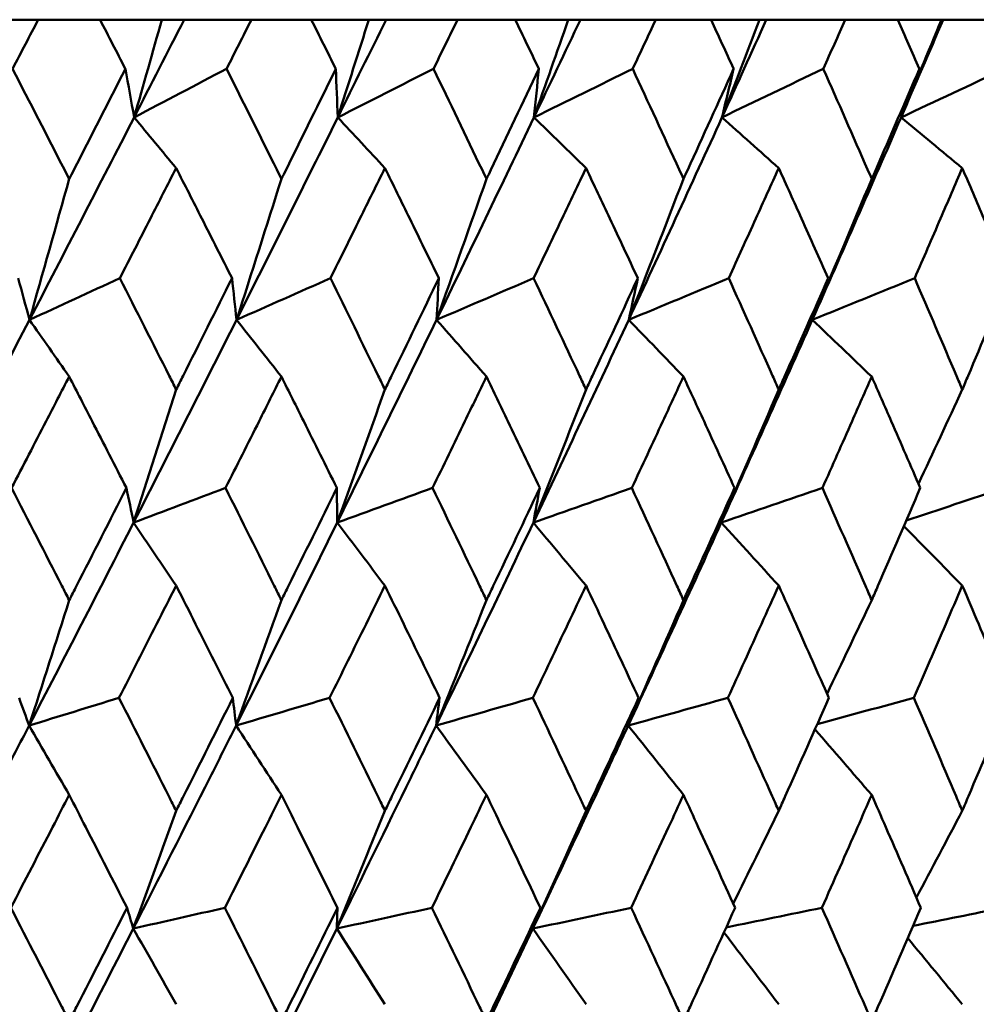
# Model space of a CAD drawing. Header units: millimetres. Extents: x 61 to 1929, y 482 to 2664.
# Tile 35 of 219: x 339.03 to 344.07, y 716.16 to 721.35. Entities that reach past the tile are written whole.
import ezdxf

# ---------------------------------------------------------------- set-up
doc = ezdxf.new("R2010")
doc.units = ezdxf.units.MM
doc.header["$LTSCALE"] = 10
doc.layers.add('Widoczne (ISO)', color=7, linetype='Continuous', lineweight=50)

msp = doc.modelspace()

# ---------------------------------------------------------------- linework, layer by layer
at = {"layer": 'Widoczne (ISO)'}
for p, q in [((338.795, 721.3536), (339.1263, 721.3536)), ((339.4526, 721.3536), (339.1263, 721.3536)), ((339.4526, 721.3536), (339.7784, 721.3536)), ((339.7784, 721.3536), (339.8961, 721.3536)), ((339.8961, 721.3536), (340.2509, 721.3536)), ((340.5669, 721.3536), (340.2509, 721.3536)), ((340.5669, 721.3536), (340.8703, 721.3536)), ((340.8703, 721.3536), (340.9613, 721.3536)), ((340.9613, 721.3536), (341.3381, 721.3536)), ((341.6426, 721.3536), (341.3381, 721.3536)), ((341.6426, 721.3536), (341.9223, 721.3536)), ((341.9223, 721.3536), (341.9862, 721.3536)), ((341.9862, 721.3536), (342.3836, 721.3536)), ((342.6753, 721.3536), (342.3836, 721.3536)), ((342.6753, 721.3536), (342.9303, 721.3536)), ((342.9303, 721.3536), (342.9669, 721.3536)), ((342.9669, 721.3536), (343.3832, 721.3536)), ((343.6611, 721.3536), (343.3832, 721.3536)), ((343.6611, 721.3536), (343.8903, 721.3536)), ((343.8903, 721.3536), (343.8995, 721.3536)), ((343.8995, 721.3536), (344.3332, 721.3536))]:
    msp.add_line(p, q, dxfattribs=at)
msp.add_circle((330.7742, 751.3536), 50, dxfattribs=at)
for points, knots in [([(339.1263, 721.3536), (339.0816, 721.2677), (339.0368, 721.1818), (338.9917, 721.0954), (338.9914, 721.0948), (338.9911, 721.0943)], [0, 0, 0, 0, 0.02969567, 0.02969567, 0.02988021, 0.02988021, 0.02988021, 0.02988021]), ([(339.5862, 721.0943), (339.5859, 721.0948), (339.5857, 721.0954), (339.5412, 721.1818), (339.497, 721.2677), (339.4526, 721.3536)], [0.02951568, 0.02951568, 0.02951568, 0.02951568, 0.02969929, 0.02969929, 0.05939589, 0.05939589, 0.05939589, 0.05939589]), ([(340.2509, 721.3536), (340.2075, 721.2677), (340.1641, 721.1818), (340.1204, 721.0954), (340.1201, 721.0948), (340.1198, 721.0943)], [0, 0, 0, 0, 0.02969567, 0.02969567, 0.02988021, 0.02988021, 0.02988021, 0.02988021]), ([(340.6962, 721.0943), (340.6959, 721.0948), (340.6956, 721.0954), (340.6527, 721.1818), (340.6098, 721.2677), (340.5669, 721.3536)], [0.02951568, 0.02951568, 0.02951568, 0.02951568, 0.02969929, 0.02969929, 0.05939589, 0.05939589, 0.05939589, 0.05939589]), ([(341.3381, 721.3536), (341.2963, 721.2677), (341.2544, 721.1818), (341.2122, 721.0954), (341.2119, 721.0948), (341.2117, 721.0943)], [0, 0, 0, 0, 0.02969567, 0.02969567, 0.02988021, 0.02988021, 0.02988021, 0.02988021]), ([(341.767, 721.0943), (341.7667, 721.0948), (341.7665, 721.0954), (341.7251, 721.1818), (341.6839, 721.2677), (341.6426, 721.3536)], [0.02951568, 0.02951568, 0.02951568, 0.02951568, 0.02969929, 0.02969929, 0.05939589, 0.05939589, 0.05939589, 0.05939589]), ([(342.3836, 721.3536), (342.3435, 721.2677), (342.3033, 721.1818), (342.2628, 721.0954), (342.2626, 721.0948), (342.2623, 721.0943)], [0, 0, 0, 0, 0.02969567, 0.02969567, 0.02988021, 0.02988021, 0.02988021, 0.02988021]), ([(342.7944, 721.0943), (342.7941, 721.0948), (342.7939, 721.0954), (342.7543, 721.1818), (342.7149, 721.2677), (342.6753, 721.3536)], [0.02951568, 0.02951568, 0.02951568, 0.02951568, 0.02969929, 0.02969929, 0.05939589, 0.05939589, 0.05939589, 0.05939589]), ([(343.3832, 721.3536), (343.345, 721.2677), (343.3067, 721.1818), (343.2681, 721.0954), (343.2678, 721.0948), (343.2676, 721.0943)], [0, 0, 0, 0, 0.02969567, 0.02969567, 0.02988021, 0.02988021, 0.02988021, 0.02988021]), ([(343.7744, 721.0943), (343.7741, 721.0948), (343.7739, 721.0954), (343.7363, 721.1818), (343.6988, 721.2677), (343.6611, 721.3536)], [0.02951568, 0.02951568, 0.02951568, 0.02951568, 0.02969929, 0.02969929, 0.05939589, 0.05939589, 0.05939589, 0.05939589]), ([(338.9911, 721.0943), (339.0826, 720.917), (339.1738, 720.7396), (339.2731, 720.546), (339.2814, 720.5296), (339.2898, 720.5133)], [0.0297954, 0.0297954, 0.0297954, 0.0297954, 0.09092493, 0.09092493, 0.09655955, 0.09655955, 0.09655955, 0.09655955]), ([(339.2898, 720.5133), (339.2981, 720.5295), (339.3064, 720.5457), (339.4055, 720.7394), (339.496, 720.9169), (339.5862, 721.0943)], [0.0853813, 0.0853813, 0.0853813, 0.0853813, 0.09097809, 0.09097809, 0.15214536, 0.15214536, 0.15214536, 0.15214536]), ([(340.1198, 721.0943), (340.2086, 720.917), (340.297, 720.7396), (340.3931, 720.546), (340.4012, 720.5296), (340.4093, 720.5133)], [0.0297954, 0.0297954, 0.0297954, 0.0297954, 0.09092493, 0.09092493, 0.09655955, 0.09655955, 0.09655955, 0.09655955]), ([(340.4093, 720.5133), (340.4174, 720.5295), (340.4254, 720.5457), (340.5214, 720.7394), (340.6089, 720.9169), (340.6962, 721.0943)], [0.0853813, 0.0853813, 0.0853813, 0.0853813, 0.09097809, 0.09097809, 0.15214536, 0.15214536, 0.15214536, 0.15214536]), ([(341.2117, 721.0943), (341.2973, 720.917), (341.3825, 720.7396), (341.4751, 720.546), (341.483, 720.5296), (341.4908, 720.5133)], [0.0297954, 0.0297954, 0.0297954, 0.0297954, 0.09092493, 0.09092493, 0.09655955, 0.09655955, 0.09655955, 0.09655955]), ([(341.4908, 720.5133), (341.4985, 720.5295), (341.5063, 720.5457), (341.5987, 720.7394), (341.683, 720.9169), (341.767, 721.0943)], [0.0853813, 0.0853813, 0.0853813, 0.0853813, 0.09097809, 0.09097809, 0.15214536, 0.15214536, 0.15214536, 0.15214536]), ([(342.2623, 721.0943), (342.3445, 720.917), (342.4262, 720.7396), (342.515, 720.546), (342.5224, 720.5296), (342.5299, 720.5133)], [0.0297954, 0.0297954, 0.0297954, 0.0297954, 0.09092493, 0.09092493, 0.09655955, 0.09655955, 0.09655955, 0.09655955]), ([(342.5299, 720.5133), (342.5374, 720.5295), (342.5448, 720.5457), (342.6334, 720.7394), (342.7141, 720.9169), (342.7944, 721.0943)], [0.0853813, 0.0853813, 0.0853813, 0.0853813, 0.09097809, 0.09097809, 0.15214536, 0.15214536, 0.15214536, 0.15214536]), ([(343.2676, 721.0943), (343.346, 720.917), (343.4239, 720.7396), (343.5084, 720.546), (343.5156, 720.5296), (343.5227, 720.5133)], [0.0297954, 0.0297954, 0.0297954, 0.0297954, 0.09092493, 0.09092493, 0.09655955, 0.09655955, 0.09655955, 0.09655955]), ([(343.5227, 720.5133), (343.5298, 720.5295), (343.5369, 720.5457), (343.6212, 720.7394), (343.698, 720.9169), (343.7744, 721.0943)], [0.0853813, 0.0853813, 0.0853813, 0.0853813, 0.09097809, 0.09097809, 0.15214536, 0.15214536, 0.15214536, 0.15214536]), ([(339.854, 720.571), (339.8088, 720.4821), (339.7634, 720.3932), (339.6644, 720.1994), (339.6107, 720.0945), (339.5569, 719.9896)], [0.03078053, 0.03078053, 0.03078053, 0.03078053, 0.06149921, 0.06149921, 0.09773041, 0.09773041, 0.09773041, 0.09773041]), ([(340.1487, 719.9896), (340.0958, 720.0945), (340.0428, 720.1994), (339.9445, 720.3931), (339.8993, 720.482), (339.854, 720.571)], [0.02528165, 0.02528165, 0.02528165, 0.02528165, 0.06150593, 0.06150593, 0.09223152, 0.09223152, 0.09223152, 0.09223152]), ([(340.9551, 720.571), (340.9113, 720.4821), (340.8675, 720.3932), (340.7717, 720.1994), (340.7198, 720.0945), (340.6678, 719.9896)], [0.03078053, 0.03078053, 0.03078053, 0.03078053, 0.06149921, 0.06149921, 0.09773041, 0.09773041, 0.09773041, 0.09773041]), ([(341.2395, 719.9896), (341.1885, 720.0945), (341.1373, 720.1994), (341.0425, 720.3931), (340.9988, 720.482), (340.9551, 720.571)], [0.02528165, 0.02528165, 0.02528165, 0.02528165, 0.06150593, 0.06150593, 0.09223152, 0.09223152, 0.09223152, 0.09223152]), ([(342.0159, 720.571), (341.9739, 720.4821), (341.9317, 720.3932), (341.8397, 720.1994), (341.7897, 720.0945), (341.7397, 719.9896)], [0.03078053, 0.03078053, 0.03078053, 0.03078053, 0.06149921, 0.06149921, 0.09773041, 0.09773041, 0.09773041, 0.09773041]), ([(342.289, 719.9896), (342.2401, 720.0945), (342.191, 720.1994), (342.0999, 720.3931), (342.0579, 720.482), (342.0159, 720.571)], [0.02528165, 0.02528165, 0.02528165, 0.02528165, 0.06150593, 0.06150593, 0.09223152, 0.09223152, 0.09223152, 0.09223152]), ([(343.0324, 720.571), (342.9922, 720.4821), (342.9519, 720.3932), (342.8639, 720.1994), (342.8162, 720.0945), (342.7683, 719.9896)], [0.03078053, 0.03078053, 0.03078053, 0.03078053, 0.06149921, 0.06149921, 0.09773041, 0.09773041, 0.09773041, 0.09773041]), ([(343.2931, 719.9896), (343.2464, 720.0945), (343.1995, 720.1994), (343.1126, 720.3931), (343.0725, 720.482), (343.0324, 720.571)], [0.02528165, 0.02528165, 0.02528165, 0.02528165, 0.06150593, 0.06150593, 0.09223152, 0.09223152, 0.09223152, 0.09223152]), ([(344.0005, 720.571), (343.9623, 720.4821), (343.9241, 720.3932), (343.8405, 720.1994), (343.7951, 720.0945), (343.7495, 719.9896)], [0.03078053, 0.03078053, 0.03078053, 0.03078053, 0.06149921, 0.06149921, 0.09773041, 0.09773041, 0.09773041, 0.09773041]), ([(344.2478, 719.9896), (344.2035, 720.0945), (344.1591, 720.1994), (344.0766, 720.3931), (344.0386, 720.482), (344.0005, 720.571)], [0.02528165, 0.02528165, 0.02528165, 0.02528165, 0.06150593, 0.06150593, 0.09223152, 0.09223152, 0.09223152, 0.09223152]), ([(339.5569, 719.9896), (339.644, 719.8181), (339.7308, 719.6466), (339.8296, 719.4508), (339.8418, 719.4265), (339.854, 719.4023)], [0.02983351, 0.02983351, 0.02983351, 0.02983351, 0.0889495, 0.0889495, 0.09731113, 0.09731113, 0.09731113, 0.09731113]), ([(339.854, 719.4023), (339.8662, 719.4264), (339.8784, 719.4506), (339.9769, 719.6464), (340.063, 719.818), (340.1487, 719.9896)], [0.0806421, 0.0806421, 0.0806421, 0.0806421, 0.08897282, 0.08897282, 0.14811965, 0.14811965, 0.14811965, 0.14811965]), ([(340.6678, 719.9896), (340.7521, 719.8181), (340.836, 719.6466), (340.9314, 719.4508), (340.9432, 719.4265), (340.9551, 719.4023)], [0.02983351, 0.02983351, 0.02983351, 0.02983351, 0.0889495, 0.0889495, 0.09731113, 0.09731113, 0.09731113, 0.09731113]), ([(340.9551, 719.4023), (340.9668, 719.4264), (340.9786, 719.4506), (341.0737, 719.6464), (341.1568, 719.818), (341.2395, 719.9896)], [0.0806421, 0.0806421, 0.0806421, 0.0806421, 0.08897282, 0.08897282, 0.14811965, 0.14811965, 0.14811965, 0.14811965]), ([(341.7397, 719.9896), (341.8208, 719.8181), (341.9015, 719.6466), (341.9932, 719.4508), (342.0045, 719.4265), (342.0159, 719.4023)], [0.02983351, 0.02983351, 0.02983351, 0.02983351, 0.0889495, 0.0889495, 0.09731113, 0.09731113, 0.09731113, 0.09731113]), ([(342.0159, 719.4023), (342.0272, 719.4264), (342.0385, 719.4506), (342.1299, 719.6464), (342.2097, 719.818), (342.289, 719.9896)], [0.0806421, 0.0806421, 0.0806421, 0.0806421, 0.08897282, 0.08897282, 0.14811965, 0.14811965, 0.14811965, 0.14811965]), ([(342.7683, 719.9896), (342.8459, 719.8181), (342.9231, 719.6466), (343.0107, 719.4508), (343.0215, 719.4265), (343.0324, 719.4023)], [0.02983351, 0.02983351, 0.02983351, 0.02983351, 0.0889495, 0.0889495, 0.09731113, 0.09731113, 0.09731113, 0.09731113]), ([(343.0324, 719.4023), (343.0432, 719.4264), (343.054, 719.4506), (343.1413, 719.6464), (343.2174, 719.818), (343.2931, 719.9896)], [0.0806421, 0.0806421, 0.0806421, 0.0806421, 0.08897282, 0.08897282, 0.14811965, 0.14811965, 0.14811965, 0.14811965]), ([(343.7495, 719.9896), (343.8233, 719.8181), (343.8967, 719.6466), (343.9799, 719.4508), (343.9902, 719.4265), (344.0005, 719.4023)], [0.02983351, 0.02983351, 0.02983351, 0.02983351, 0.0889495, 0.0889495, 0.09731113, 0.09731113, 0.09731113, 0.09731113]), ([(344.0005, 719.4023), (344.0107, 719.4264), (344.021, 719.4506), (344.1038, 719.6464), (344.176, 719.818), (344.2478, 719.9896)], [0.0806421, 0.0806421, 0.0806421, 0.0806421, 0.08897282, 0.08897282, 0.14811965, 0.14811965, 0.14811965, 0.14811965]), ([(339.2898, 719.4706), (339.2493, 719.3921), (339.2088, 719.3137), (339.1075, 719.1179), (339.0466, 719.0005), (338.9857, 718.8831)], [0.03448054, 0.03448054, 0.03448054, 0.03448054, 0.06157222, 0.06157222, 0.10209717, 0.10209717, 0.10209717, 0.10209717]), ([(339.5916, 718.8831), (339.5316, 719.0005), (339.4714, 719.1178), (339.3707, 719.3136), (339.3303, 719.3921), (339.2898, 719.4706)], [0.02104899, 0.02104899, 0.02104899, 0.02104899, 0.0615671, 0.0615671, 0.08866561, 0.08866561, 0.08866561, 0.08866561]), ([(340.4093, 719.4706), (340.3701, 719.3921), (340.3308, 719.3137), (340.2327, 719.1179), (340.1737, 719.0005), (340.1145, 718.8831)], [0.03448054, 0.03448054, 0.03448054, 0.03448054, 0.06157222, 0.06157222, 0.10209717, 0.10209717, 0.10209717, 0.10209717]), ([(340.7014, 718.8831), (340.6433, 719.0005), (340.5851, 719.1178), (340.4877, 719.3136), (340.4485, 719.3921), (340.4093, 719.4706)], [0.02104899, 0.02104899, 0.02104899, 0.02104899, 0.0615671, 0.0615671, 0.08866561, 0.08866561, 0.08866561, 0.08866561]), ([(341.4908, 719.4706), (341.453, 719.3921), (341.4151, 719.3137), (341.3205, 719.1179), (341.2636, 719.0005), (341.2066, 718.8831)], [0.03448054, 0.03448054, 0.03448054, 0.03448054, 0.06157222, 0.06157222, 0.10209717, 0.10209717, 0.10209717, 0.10209717]), ([(341.772, 718.8831), (341.7161, 719.0005), (341.6601, 719.1178), (341.5662, 719.3136), (341.5285, 719.3921), (341.4908, 719.4706)], [0.02104899, 0.02104899, 0.02104899, 0.02104899, 0.0615671, 0.0615671, 0.08866561, 0.08866561, 0.08866561, 0.08866561]), ([(342.5299, 719.4706), (342.4937, 719.3921), (342.4575, 719.3137), (342.3667, 719.1179), (342.3122, 719.0005), (342.2574, 718.8831)], [0.03448054, 0.03448054, 0.03448054, 0.03448054, 0.06157222, 0.06157222, 0.10209717, 0.10209717, 0.10209717, 0.10209717]), ([(342.7992, 718.8831), (342.7457, 719.0005), (342.6921, 719.1178), (342.6022, 719.3136), (342.5661, 719.3921), (342.5299, 719.4706)], [0.02104899, 0.02104899, 0.02104899, 0.02104899, 0.0615671, 0.0615671, 0.08866561, 0.08866561, 0.08866561, 0.08866561]), ([(343.5227, 719.4706), (343.4882, 719.3921), (343.4537, 719.3137), (343.3672, 719.1179), (343.3152, 719.0005), (343.2629, 718.8831)], [0.03448054, 0.03448054, 0.03448054, 0.03448054, 0.06157222, 0.06157222, 0.10209717, 0.10209717, 0.10209717, 0.10209717]), ([(343.7789, 718.8831), (343.7281, 719.0005), (343.6771, 719.1178), (343.5916, 719.3136), (343.5572, 719.3921), (343.5227, 719.4706)], [0.02104899, 0.02104899, 0.02104899, 0.02104899, 0.0615671, 0.0615671, 0.08866561, 0.08866561, 0.08866561, 0.08866561]), ([(338.9857, 718.8831), (339.0744, 718.7109), (339.1629, 718.5387), (339.264, 718.3413), (339.2769, 718.3161), (339.2898, 718.2908)], [0.02530969, 0.02530969, 0.02530969, 0.02530969, 0.08465152, 0.08465152, 0.09334823, 0.09334823, 0.09334823, 0.09334823]), ([(339.2898, 718.2908), (339.3027, 718.316), (339.3156, 718.3412), (339.4164, 718.5386), (339.5042, 718.7109), (339.5916, 718.8831)], [0.07597559, 0.07597559, 0.07597559, 0.07597559, 0.08464777, 0.08464777, 0.14401425, 0.14401425, 0.14401425, 0.14401425]), ([(340.1145, 718.8831), (340.2006, 718.7109), (340.2864, 718.5387), (340.3843, 718.3413), (340.3968, 718.3161), (340.4093, 718.2908)], [0.02530969, 0.02530969, 0.02530969, 0.02530969, 0.08465152, 0.08465152, 0.09334823, 0.09334823, 0.09334823, 0.09334823]), ([(340.4093, 718.2908), (340.4218, 718.316), (340.4342, 718.3412), (340.5319, 718.5386), (340.6168, 718.7109), (340.7014, 718.8831)], [0.07597559, 0.07597559, 0.07597559, 0.07597559, 0.08464777, 0.08464777, 0.14401425, 0.14401425, 0.14401425, 0.14401425]), ([(341.2066, 718.8831), (341.2896, 718.7109), (341.3723, 718.5387), (341.4667, 718.3413), (341.4787, 718.3161), (341.4908, 718.2908)], [0.02530969, 0.02530969, 0.02530969, 0.02530969, 0.08465152, 0.08465152, 0.09334823, 0.09334823, 0.09334823, 0.09334823]), ([(341.4908, 718.2908), (341.5028, 718.316), (341.5148, 718.3412), (341.6089, 718.5386), (341.6906, 718.7109), (341.772, 718.8831)], [0.07597559, 0.07597559, 0.07597559, 0.07597559, 0.08464777, 0.08464777, 0.14401425, 0.14401425, 0.14401425, 0.14401425]), ([(342.2574, 718.8831), (342.3371, 718.7109), (342.4164, 718.5387), (342.5068, 718.3413), (342.5184, 718.3161), (342.5299, 718.2908)], [0.02530969, 0.02530969, 0.02530969, 0.02530969, 0.08465152, 0.08465152, 0.09334823, 0.09334823, 0.09334823, 0.09334823]), ([(342.5299, 718.2908), (342.5414, 718.316), (342.5529, 718.3412), (342.6431, 718.5386), (342.7213, 718.7109), (342.7992, 718.8831)], [0.07597559, 0.07597559, 0.07597559, 0.07597559, 0.08464777, 0.08464777, 0.14401425, 0.14401425, 0.14401425, 0.14401425]), ([(343.2629, 718.8831), (343.339, 718.7109), (343.4146, 718.5387), (343.5007, 718.3413), (343.5117, 718.3161), (343.5227, 718.2908)], [0.02530969, 0.02530969, 0.02530969, 0.02530969, 0.08465152, 0.08465152, 0.09334823, 0.09334823, 0.09334823, 0.09334823]), ([(343.5227, 718.2908), (343.5337, 718.316), (343.5446, 718.3412), (343.6305, 718.5386), (343.7049, 718.7109), (343.7789, 718.8831)], [0.07597559, 0.07597559, 0.07597559, 0.07597559, 0.08464777, 0.08464777, 0.14401425, 0.14401425, 0.14401425, 0.14401425]), ([(339.854, 718.3678), (339.8197, 718.3002), (339.7853, 718.2325), (339.685, 718.0351), (339.6188, 717.9054), (339.5525, 717.7757)], [0.03825175, 0.03825175, 0.03825175, 0.03825175, 0.06160817, 0.06160817, 0.10638617, 0.10638617, 0.10638617, 0.10638617]), ([(340.153, 717.7757), (340.0878, 717.9054), (340.0225, 718.0351), (339.9226, 718.2325), (339.8884, 718.3002), (339.854, 718.3678)], [0.01681985, 0.01681985, 0.01681985, 0.01681985, 0.06159108, 0.06159108, 0.08495433, 0.08495433, 0.08495433, 0.08495433]), ([(340.9551, 718.3678), (340.9219, 718.3002), (340.8887, 718.2325), (340.7917, 718.0351), (340.7277, 717.9054), (340.6635, 717.7757)], [0.03825175, 0.03825175, 0.03825175, 0.03825175, 0.06160817, 0.06160817, 0.10638617, 0.10638617, 0.10638617, 0.10638617]), ([(341.2437, 717.7757), (341.1808, 717.9054), (341.1177, 718.0351), (341.0213, 718.2325), (340.9882, 718.3002), (340.9551, 718.3678)], [0.01681985, 0.01681985, 0.01681985, 0.01681985, 0.06159108, 0.06159108, 0.08495433, 0.08495433, 0.08495433, 0.08495433]), ([(342.0159, 718.3678), (341.984, 718.3002), (341.9521, 718.2325), (341.8588, 718.0351), (341.7973, 717.9054), (341.7356, 717.7757)], [0.03825175, 0.03825175, 0.03825175, 0.03825175, 0.06160817, 0.06160817, 0.10638617, 0.10638617, 0.10638617, 0.10638617]), ([(342.293, 717.7757), (342.2327, 717.9054), (342.1721, 718.0351), (342.0796, 718.2325), (342.0478, 718.3002), (342.0159, 718.3678)], [0.01681985, 0.01681985, 0.01681985, 0.01681985, 0.06159108, 0.06159108, 0.08495433, 0.08495433, 0.08495433, 0.08495433]), ([(343.0324, 718.3678), (343.0019, 718.3002), (342.9714, 718.2325), (342.8823, 718.0351), (342.8234, 717.9054), (342.7643, 717.7757)], [0.03825175, 0.03825175, 0.03825175, 0.03825175, 0.06160817, 0.06160817, 0.10638617, 0.10638617, 0.10638617, 0.10638617]), ([(343.2969, 717.7757), (343.2394, 717.9054), (343.1816, 718.0351), (343.0932, 718.2325), (343.0628, 718.3002), (343.0324, 718.3678)], [0.01681985, 0.01681985, 0.01681985, 0.01681985, 0.06159108, 0.06159108, 0.08495433, 0.08495433, 0.08495433, 0.08495433]), ([(344.0005, 718.3678), (343.9716, 718.3002), (343.9426, 718.2325), (343.8579, 718.0351), (343.802, 717.9054), (343.7458, 717.7757)], [0.03825175, 0.03825175, 0.03825175, 0.03825175, 0.06160817, 0.06160817, 0.10638617, 0.10638617, 0.10638617, 0.10638617]), ([(344.2514, 717.7757), (344.1969, 717.9054), (344.142, 718.0351), (344.0582, 718.2325), (344.0294, 718.3002), (344.0005, 718.3678)], [0.01681985, 0.01681985, 0.01681985, 0.01681985, 0.06159108, 0.06159108, 0.08495433, 0.08495433, 0.08495433, 0.08495433]), ([(339.5525, 717.7757), (339.6404, 717.6027), (339.728, 717.4296), (339.8282, 717.231), (339.8411, 717.2054), (339.854, 717.1799)], [0.02053386, 0.02053386, 0.02053386, 0.02053386, 0.08016461, 0.08016461, 0.08898694, 0.08898694, 0.08898694, 0.08898694]), ([(339.854, 717.1799), (339.8669, 717.2054), (339.8798, 717.2309), (339.9798, 717.4295), (340.0666, 717.6026), (340.153, 717.7757)], [0.07138254, 0.07138254, 0.07138254, 0.07138254, 0.08018544, 0.08018544, 0.13983561, 0.13983561, 0.13983561, 0.13983561]), ([(340.6635, 717.7757), (340.7486, 717.6027), (340.8333, 717.4296), (340.9301, 717.231), (340.9426, 717.2054), (340.9551, 717.1799)], [0.02053386, 0.02053386, 0.02053386, 0.02053386, 0.08016461, 0.08016461, 0.08898694, 0.08898694, 0.08898694, 0.08898694]), ([(340.9551, 717.1799), (340.9675, 717.2054), (340.9799, 717.2309), (341.0765, 717.4295), (341.1603, 717.6026), (341.2437, 717.7757)], [0.07138254, 0.07138254, 0.07138254, 0.07138254, 0.08018544, 0.08018544, 0.13983561, 0.13983561, 0.13983561, 0.13983561]), ([(341.7356, 717.7757), (341.8174, 717.6027), (341.8989, 717.4296), (341.9919, 717.231), (342.0039, 717.2054), (342.0159, 717.1799)], [0.02053386, 0.02053386, 0.02053386, 0.02053386, 0.08016461, 0.08016461, 0.08898694, 0.08898694, 0.08898694, 0.08898694]), ([(342.0159, 717.1799), (342.0278, 717.2054), (342.0398, 717.2309), (342.1326, 717.4295), (342.213, 717.6026), (342.293, 717.7757)], [0.07138254, 0.07138254, 0.07138254, 0.07138254, 0.08018544, 0.08018544, 0.13983561, 0.13983561, 0.13983561, 0.13983561]), ([(342.7643, 717.7757), (342.8427, 717.6027), (342.9205, 717.4296), (343.0095, 717.231), (343.0209, 717.2054), (343.0324, 717.1799)], [0.02053386, 0.02053386, 0.02053386, 0.02053386, 0.08016461, 0.08016461, 0.08898694, 0.08898694, 0.08898694, 0.08898694]), ([(343.0324, 717.1799), (343.0438, 717.2054), (343.0552, 717.2309), (343.1438, 717.4295), (343.2206, 717.6026), (343.2969, 717.7757)], [0.07138254, 0.07138254, 0.07138254, 0.07138254, 0.08018544, 0.08018544, 0.13983561, 0.13983561, 0.13983561, 0.13983561]), ([(343.7458, 717.7757), (343.8203, 717.6027), (343.8943, 717.4296), (343.9787, 717.231), (343.9896, 717.2054), (344.0005, 717.1799)], [0.02053386, 0.02053386, 0.02053386, 0.02053386, 0.08016461, 0.08016461, 0.08898694, 0.08898694, 0.08898694, 0.08898694]), ([(344.0005, 717.1799), (344.0113, 717.2054), (344.0221, 717.2309), (344.1063, 717.4295), (344.1791, 717.6026), (344.2514, 717.7757)], [0.07138254, 0.07138254, 0.07138254, 0.07138254, 0.08018544, 0.08018544, 0.13983561, 0.13983561, 0.13983561, 0.13983561]), ([(338.5195, 716.5586), (338.6588, 716.8236), (338.7974, 717.0886), (338.9831, 717.4455), (339.0309, 717.5375), (339.0786, 717.6295)], [0.3692784, 0.3692784, 0.3692784, 0.3692784, 0.4608442, 0.4608442, 0.492629, 0.492629, 0.492629, 0.492629]), ([(339.628, 716.5586), (339.7633, 716.8236), (339.8978, 717.0886), (340.0778, 717.4455), (340.1241, 717.5375), (340.1703, 717.6295)], [0.3692784, 0.3692784, 0.3692784, 0.3692784, 0.4608442, 0.4608442, 0.492629, 0.492629, 0.492629, 0.492629]), ([(340.7016, 716.5586), (340.8324, 716.8236), (340.9622, 717.0886), (341.1358, 717.4455), (341.1804, 717.5375), (341.2249, 717.6295)], [0.3692784, 0.3692784, 0.3692784, 0.3692784, 0.4608442, 0.4608442, 0.492629, 0.492629, 0.492629, 0.492629]), ([(341.7361, 716.5586), (341.8617, 716.8236), (341.9863, 717.0886), (342.1528, 717.4455), (342.1956, 717.5375), (342.2383, 717.6295)], [0.3692784, 0.3692784, 0.3692784, 0.3692784, 0.4608442, 0.4608442, 0.492629, 0.492629, 0.492629, 0.492629]), ([(339.2898, 717.2636), (339.2607, 717.2071), (339.2316, 717.1506), (339.1292, 716.9521), (339.0558, 716.8101), (338.9821, 716.6681)], [0.04208868, 0.04208868, 0.04208868, 0.04208868, 0.06158988, 0.06158988, 0.11059803, 0.11059803, 0.11059803, 0.11059803]), ([(339.595, 716.6681), (339.5226, 716.8101), (339.4499, 716.9521), (339.348, 717.1506), (339.3189, 717.2071), (339.2898, 717.2636)], [0.01259731, 0.01259731, 0.01259731, 0.01259731, 0.06159863, 0.06159863, 0.08110666, 0.08110666, 0.08110666, 0.08110666]), ([(340.4093, 717.2636), (340.3811, 717.2071), (340.3529, 717.1506), (340.2537, 716.9521), (340.1825, 716.8101), (340.1111, 716.6681)], [0.04208868, 0.04208868, 0.04208868, 0.04208868, 0.06158988, 0.06158988, 0.11059803, 0.11059803, 0.11059803, 0.11059803]), ([(340.7047, 716.6681), (340.6346, 716.8101), (340.5643, 716.9521), (340.4656, 717.1506), (340.4375, 717.2071), (340.4093, 717.2636)], [0.01259731, 0.01259731, 0.01259731, 0.01259731, 0.06159863, 0.06159863, 0.08110666, 0.08110666, 0.08110666, 0.08110666]), ([(341.4908, 717.2636), (341.4636, 717.2071), (341.4364, 717.1506), (341.3408, 716.9521), (341.2722, 716.8101), (341.2033, 716.6681)], [0.04208868, 0.04208868, 0.04208868, 0.04208868, 0.06158988, 0.06158988, 0.11059803, 0.11059803, 0.11059803, 0.11059803]), ([(341.7752, 716.6681), (341.7078, 716.8101), (341.64, 716.9521), (341.545, 717.1506), (341.5179, 717.2071), (341.4908, 717.2636)], [0.01259731, 0.01259731, 0.01259731, 0.01259731, 0.06159863, 0.06159863, 0.08110666, 0.08110666, 0.08110666, 0.08110666]), ([(342.5299, 717.2636), (342.5039, 717.2071), (342.4779, 717.1506), (342.3862, 716.9521), (342.3204, 716.8101), (342.2542, 716.6681)], [0.04208868, 0.04208868, 0.04208868, 0.04208868, 0.06158988, 0.06158988, 0.11059803, 0.11059803, 0.11059803, 0.11059803]), ([(342.8022, 716.6681), (342.7377, 716.8101), (342.6729, 716.9521), (342.5819, 717.1506), (342.5559, 717.2071), (342.5299, 717.2636)], [0.01259731, 0.01259731, 0.01259731, 0.01259731, 0.06159863, 0.06159863, 0.08110666, 0.08110666, 0.08110666, 0.08110666]), ([(343.5227, 717.2636), (343.4979, 717.2071), (343.4731, 717.1506), (343.3858, 716.9521), (343.323, 716.8101), (343.2599, 716.6681)], [0.04208868, 0.04208868, 0.04208868, 0.04208868, 0.06158988, 0.06158988, 0.11059803, 0.11059803, 0.11059803, 0.11059803]), ([(343.7818, 716.6681), (343.7205, 716.8101), (343.6588, 716.9521), (343.5722, 717.1506), (343.5475, 717.2071), (343.5227, 717.2636)], [0.01259731, 0.01259731, 0.01259731, 0.01259731, 0.06159863, 0.06159863, 0.08110666, 0.08110666, 0.08110666, 0.08110666]), ([(338.9821, 716.6681), (339.072, 716.4941), (339.1616, 716.3201), (339.2638, 716.1208), (339.2768, 716.0954), (339.2898, 716.0701)], [0.01556037, 0.01556037, 0.01556037, 0.01556037, 0.07555527, 0.07555527, 0.08428623, 0.08428623, 0.08428623, 0.08428623]), ([(339.2898, 716.0701), (339.3028, 716.0954), (339.3157, 716.1207), (339.4178, 716.32), (339.5066, 716.4941), (339.595, 716.6681)], [0.06686277, 0.06686277, 0.06686277, 0.06686277, 0.07557848, 0.07557848, 0.13558897, 0.13558897, 0.13558897, 0.13558897]), ([(340.1111, 716.6681), (340.1983, 716.4941), (340.2851, 716.3201), (340.3841, 716.1208), (340.3967, 716.0954), (340.4093, 716.0701)], [0.01556037, 0.01556037, 0.01556037, 0.01556037, 0.07555527, 0.07555527, 0.08428623, 0.08428623, 0.08428623, 0.08428623]), ([(340.4093, 716.0701), (340.4219, 716.0954), (340.4344, 716.1207), (340.5332, 716.32), (340.6192, 716.4941), (340.7047, 716.6681)], [0.06686277, 0.06686277, 0.06686277, 0.06686277, 0.07557848, 0.07557848, 0.13558897, 0.13558897, 0.13558897, 0.13558897]), ([(341.2033, 716.6681), (341.2873, 716.4941), (341.371, 716.3201), (341.4665, 716.1208), (341.4786, 716.0954), (341.4908, 716.0701)], [0.01556037, 0.01556037, 0.01556037, 0.01556037, 0.07555527, 0.07555527, 0.08428623, 0.08428623, 0.08428623, 0.08428623]), ([(341.4908, 716.0701), (341.5029, 716.0954), (341.5149, 716.1207), (341.6102, 716.32), (341.6929, 716.4941), (341.7752, 716.6681)], [0.06686277, 0.06686277, 0.06686277, 0.06686277, 0.07557848, 0.07557848, 0.13558897, 0.13558897, 0.13558897, 0.13558897]), ([(342.2542, 716.6681), (342.3349, 716.4941), (342.4152, 716.3201), (342.5067, 716.1208), (342.5183, 716.0954), (342.5299, 716.0701)], [0.01556037, 0.01556037, 0.01556037, 0.01556037, 0.07555527, 0.07555527, 0.08428623, 0.08428623, 0.08428623, 0.08428623]), ([(342.5299, 716.0701), (342.5415, 716.0954), (342.5531, 716.1207), (342.6443, 716.32), (342.7235, 716.4941), (342.8022, 716.6681)], [0.06686277, 0.06686277, 0.06686277, 0.06686277, 0.07557848, 0.07557848, 0.13558897, 0.13558897, 0.13558897, 0.13558897]), ([(343.2599, 716.6681), (343.3369, 716.4941), (343.4134, 716.3201), (343.5006, 716.1208), (343.5117, 716.0954), (343.5227, 716.0701)], [0.01556037, 0.01556037, 0.01556037, 0.01556037, 0.07555527, 0.07555527, 0.08428623, 0.08428623, 0.08428623, 0.08428623]), ([(343.5227, 716.0701), (343.5337, 716.0954), (343.5448, 716.1207), (343.6316, 716.32), (343.707, 716.4941), (343.7818, 716.6681)], [0.06686277, 0.06686277, 0.06686277, 0.06686277, 0.07557848, 0.07557848, 0.13558897, 0.13558897, 0.13558897, 0.13558897])]:
    msp.add_open_spline(points, degree=3, knots=knots, dxfattribs=at)
for points in [[(339.6324, 720.8381), (339.7206, 721.01), (339.8085, 721.1818), (339.8961, 721.3536)], [(339.7784, 721.3536), (339.73, 721.1815), (339.6813, 721.0097), (339.6324, 720.8381)], [(340.7065, 720.8381), (340.7918, 721.01), (340.8767, 721.1818), (340.9613, 721.3536)], [(340.8703, 721.3536), (340.8159, 721.1815), (340.7613, 721.0097), (340.7065, 720.8381)], [(341.7415, 720.8381), (341.8234, 721.01), (341.905, 721.1818), (341.9862, 721.3536)], [(341.9223, 721.3536), (341.8623, 721.1815), (341.802, 721.0097), (341.7415, 720.8381)], [(342.7331, 720.8381), (342.8115, 721.01), (342.8894, 721.1818), (342.9669, 721.3536)], [(342.9303, 721.3536), (342.8648, 721.1815), (342.7991, 721.0097), (342.7331, 720.8381)], [(343.6776, 720.8381), (343.752, 721.01), (343.826, 721.1818), (343.8995, 721.3536)], [(343.8903, 721.3536), (343.8197, 721.1815), (343.7488, 721.0097), (343.6776, 720.8381)], [(339.6324, 720.8381), (339.6171, 720.9235), (339.6017, 721.0089), (339.5862, 721.0943)], [(339.6324, 720.8381), (339.7948, 720.9235), (339.9573, 721.0089), (340.1198, 721.0943)], [(340.7065, 720.8381), (340.7032, 720.9235), (340.6997, 721.0089), (340.6962, 721.0943)], [(340.7065, 720.8381), (340.8749, 720.9235), (341.0432, 721.0089), (341.2117, 721.0943)], [(341.7415, 720.8381), (341.7501, 720.9235), (341.7586, 721.0089), (341.767, 721.0943)], [(341.7415, 720.8381), (341.915, 720.9235), (342.0887, 721.0089), (342.2623, 721.0943)], [(342.7331, 720.8381), (342.7536, 720.9235), (342.7741, 721.0089), (342.7944, 721.0943)], [(342.7331, 720.8381), (342.9113, 720.9235), (343.0894, 721.0089), (343.2676, 721.0943)], [(343.6776, 720.8381), (343.7099, 720.9235), (343.7422, 721.0089), (343.7744, 721.0943)], [(343.6776, 720.8381), (343.8596, 720.9235), (344.0416, 721.0089), (344.2236, 721.0943)], [(339.0806, 719.7701), (339.2658, 720.1262), (339.4497, 720.4823), (339.6324, 720.8381)], [(339.854, 720.571), (339.7802, 720.6601), (339.7063, 720.7492), (339.6324, 720.8381)], [(340.1726, 719.7701), (340.352, 720.1262), (340.53, 720.4823), (340.7065, 720.8381)], [(340.9551, 720.571), (340.8722, 720.6601), (340.7894, 720.7492), (340.7065, 720.8381)], [(341.2275, 719.7701), (341.4004, 720.1262), (341.5717, 720.4823), (341.7415, 720.8381)], [(342.0159, 720.571), (341.9244, 720.6601), (341.833, 720.7492), (341.7415, 720.8381)], [(342.2411, 719.7701), (342.4069, 720.1262), (342.5709, 720.4823), (342.7331, 720.8381)], [(343.0324, 720.571), (342.9327, 720.6601), (342.8329, 720.7492), (342.7331, 720.8381)], [(343.2095, 719.7701), (343.3674, 720.1262), (343.5235, 720.4823), (343.6776, 720.8381)], [(344.0005, 720.571), (343.8929, 720.6601), (343.7852, 720.7492), (343.6776, 720.8381)], [(339.2898, 720.5133), (339.2205, 720.2649), (339.1507, 720.0171), (339.0806, 719.7701)], [(340.4093, 720.5133), (340.3309, 720.2649), (340.252, 720.0171), (340.1726, 719.7701)], [(341.4908, 720.5133), (341.4035, 720.2649), (341.3158, 720.0171), (341.2275, 719.7701)], [(342.5299, 720.5133), (342.4342, 720.2649), (342.338, 720.0171), (342.2411, 719.7701)], [(343.5227, 720.5133), (343.4189, 720.2649), (343.3145, 720.0171), (343.2095, 719.7701)], [(339.0806, 719.7701), (339.0608, 719.8432), (339.0409, 719.9164), (339.0209, 719.9896)], [(339.0806, 719.7701), (339.2393, 719.8432), (339.3981, 719.9164), (339.5569, 719.9896)], [(340.1726, 719.7701), (340.1647, 719.8432), (340.1567, 719.9164), (340.1487, 719.9896)], [(340.1726, 719.7701), (340.3376, 719.8432), (340.5027, 719.9164), (340.6678, 719.9896)], [(341.2275, 719.7701), (341.2316, 719.8432), (341.2356, 719.9164), (341.2395, 719.9896)], [(341.2275, 719.7701), (341.3982, 719.8432), (341.5689, 719.9164), (341.7397, 719.9896)], [(342.2411, 719.7701), (342.2572, 719.8432), (342.2731, 719.9164), (342.289, 719.9896)], [(342.2411, 719.7701), (342.4168, 719.8432), (342.5925, 719.9164), (342.7683, 719.9896)], [(343.2095, 719.7701), (343.2374, 719.8432), (343.2653, 719.9164), (343.2931, 719.9896)], [(343.2095, 719.7701), (343.3895, 719.8432), (343.5695, 719.9164), (343.7495, 719.9896)], [(338.521, 718.7002), (338.7087, 719.0569), (338.8953, 719.4135), (339.0806, 719.7701)], [(339.2898, 719.4706), (339.2201, 719.5705), (339.1504, 719.6704), (339.0806, 719.7701)], [(339.6298, 718.7002), (339.812, 719.0569), (339.993, 719.4135), (340.1726, 719.7701)], [(340.4093, 719.4706), (340.3304, 719.5705), (340.2515, 719.6704), (340.1726, 719.7701)], [(340.7036, 718.7002), (340.8797, 719.0569), (341.0544, 719.4135), (341.2275, 719.7701)], [(341.4908, 719.4706), (341.403, 719.5705), (341.3153, 719.6704), (341.2275, 719.7701)], [(341.7382, 718.7002), (341.9075, 719.0569), (342.0752, 719.4135), (342.2411, 719.7701)], [(342.5299, 719.4706), (342.4337, 719.5705), (342.3374, 719.6704), (342.2411, 719.7701)], [(342.7296, 718.7002), (342.8914, 719.0569), (343.0514, 719.4135), (343.2095, 719.7701)], [(343.5227, 719.4706), (343.4184, 719.5705), (343.314, 719.6704), (343.2095, 719.7701)], [(339.854, 719.4023), (339.7797, 719.1676), (339.7049, 718.9336), (339.6298, 718.7002)], [(340.9551, 719.4023), (340.8717, 719.1676), (340.7878, 718.9336), (340.7036, 718.7002)], [(342.0159, 719.4023), (341.9238, 719.1676), (341.8313, 718.9336), (341.7382, 718.7002)], [(343.0324, 719.4023), (342.932, 719.1676), (342.831, 718.9336), (342.7296, 718.7002)], [(344.0005, 719.4023), (343.9238, 719.2361), (343.8468, 719.0703), (343.7695, 718.9048)], [(339.6298, 718.7002), (339.6171, 718.7612), (339.6044, 718.8222), (339.5916, 718.8831)], [(339.6298, 718.7002), (339.7913, 718.7612), (339.9529, 718.8222), (340.1145, 718.8831)], [(340.7036, 718.7002), (340.7029, 718.7612), (340.7022, 718.8222), (340.7014, 718.8831)], [(340.7036, 718.7002), (340.8712, 718.7612), (341.0389, 718.8222), (341.2066, 718.8831)], [(341.7382, 718.7002), (341.7495, 718.7612), (341.7608, 718.8222), (341.772, 718.8831)], [(341.7382, 718.7002), (341.9113, 718.7612), (342.0843, 718.8222), (342.2574, 718.8831)], [(342.7296, 718.7002), (342.7528, 718.7612), (342.776, 718.8222), (342.7992, 718.8831)], [(342.7296, 718.7002), (342.9074, 718.7612), (343.0851, 718.8222), (343.2629, 718.8831)], [(343.7046, 718.7106), (343.8761, 718.7681), (344.0477, 718.8256), (344.2192, 718.8831)], [(339.0786, 717.6295), (339.2636, 717.9863), (339.4473, 718.3433), (339.6298, 718.7002)], [(339.854, 718.3678), (339.7793, 718.4788), (339.7046, 718.5896), (339.6298, 718.7002)], [(340.1703, 717.6295), (340.3495, 717.9863), (340.5273, 718.3433), (340.7036, 718.7002)], [(340.9551, 718.3678), (340.8713, 718.4788), (340.7875, 718.5896), (340.7036, 718.7002)], [(341.2249, 717.6295), (341.3976, 717.9863), (341.5688, 718.3433), (341.7382, 718.7002)], [(342.0159, 718.3678), (341.9234, 718.4788), (341.8308, 718.5896), (341.7382, 718.7002)], [(342.2383, 717.6295), (342.4039, 717.9863), (342.5676, 718.3433), (342.7296, 718.7002)], [(343.0324, 718.3678), (342.9315, 718.4788), (342.8306, 718.5896), (342.7296, 718.7002)], [(344.0005, 718.3678), (343.8977, 718.4726), (343.795, 718.5771), (343.6921, 718.6816)], [(339.2898, 718.2908), (339.2197, 718.0698), (339.1493, 717.8494), (339.0786, 717.6295)], [(340.4093, 718.2908), (340.33, 718.0698), (340.2503, 717.8494), (340.1703, 717.6295)], [(341.4908, 718.2908), (341.4026, 718.0698), (341.3139, 717.8494), (341.2249, 717.6295)], [(342.5299, 718.2908), (342.4332, 718.0698), (342.3359, 717.8494), (342.2383, 717.6295)], [(343.5227, 718.2908), (343.4445, 718.1261), (343.366, 717.9616), (343.2872, 717.7975)], [(339.0786, 717.6295), (339.0609, 717.6782), (339.0431, 717.7269), (339.0254, 717.7757)], [(339.0786, 717.6295), (339.2365, 717.6782), (339.3945, 717.7269), (339.5525, 717.7757)], [(340.1703, 717.6295), (340.1646, 717.6782), (340.1588, 717.7269), (340.153, 717.7757)], [(340.1703, 717.6295), (340.3347, 717.6782), (340.4991, 717.7269), (340.6635, 717.7757)], [(341.2249, 717.6295), (341.2312, 717.6782), (341.2375, 717.7269), (341.2437, 717.7757)], [(341.2249, 717.6295), (341.3951, 717.6782), (341.5653, 717.7269), (341.7356, 717.7757)], [(342.2383, 717.6295), (342.2566, 717.6782), (342.2748, 717.7269), (342.293, 717.7757)], [(342.2383, 717.6295), (342.4136, 717.6782), (342.589, 717.7269), (342.7643, 717.7757)], [(343.2359, 717.6375), (343.4058, 717.6835), (343.5758, 717.7296), (343.7458, 717.7757)], [(339.2898, 717.2636), (339.2194, 717.3858), (339.149, 717.5077), (339.0786, 717.6295)], [(340.4093, 717.2636), (340.3297, 717.3858), (340.25, 717.5077), (340.1703, 717.6295)], [(341.4908, 717.2636), (341.4022, 717.3858), (341.3136, 717.5077), (341.2249, 717.6295)], [(342.5299, 717.2636), (342.4328, 717.3858), (342.3356, 717.5077), (342.2383, 717.6295)], [(343.5227, 717.2636), (343.4231, 717.3792), (343.3234, 717.4945), (343.2236, 717.6097)], [(339.854, 717.1799), (339.779, 716.9723), (339.7037, 716.7652), (339.628, 716.5586)], [(340.9551, 717.1799), (340.8709, 716.9723), (340.7864, 716.7652), (340.7016, 716.5586)], [(342.0159, 717.1799), (341.923, 716.9723), (341.8297, 716.7652), (341.7361, 716.5586)], [(343.0324, 717.1799), (342.9526, 717.0163), (342.8725, 716.8531), (342.7922, 716.6902)], [(344.0005, 717.1799), (343.92, 717.0271), (343.8393, 716.8746), (343.7584, 716.7223)], [(339.628, 716.5586), (339.617, 716.5951), (339.6061, 716.6316), (339.595, 716.6681)], [(339.628, 716.5586), (339.7891, 716.5951), (339.9501, 716.6316), (340.1111, 716.6681)], [(340.7016, 716.5586), (340.7027, 716.5951), (340.7037, 716.6316), (340.7047, 716.6681)], [(340.7016, 716.5586), (340.8688, 716.5951), (341.036, 716.6316), (341.2033, 716.6681)], [(341.7361, 716.5586), (341.7491, 716.5951), (341.7622, 716.6316), (341.7752, 716.6681)], [(341.7361, 716.5586), (341.9088, 716.5951), (342.0815, 716.6316), (342.2542, 716.6681)], [(342.7553, 716.5644), (342.9235, 716.599), (343.0917, 716.6335), (343.2599, 716.6681)], [(343.7407, 716.5726), (343.8992, 716.6044), (344.0578, 716.6363), (344.2163, 716.6681)], [(339.0773, 715.4885), (338.8926, 715.8452), (338.7066, 716.2019), (338.5195, 716.5586)], [(339.0773, 715.4885), (339.2623, 715.8452), (339.4459, 716.2019), (339.628, 716.5586)], [(339.854, 716.1589), (339.7788, 716.2923), (339.7034, 716.4256), (339.628, 716.5586)], [(340.1689, 715.4885), (340.3481, 715.8452), (340.5257, 716.2019), (340.7016, 716.5586)], [(340.9551, 716.1589), (340.8707, 716.2923), (340.7862, 716.4256), (340.7016, 716.5586)], [(341.2234, 715.4885), (341.3961, 715.8452), (341.567, 716.2019), (341.7361, 716.5586)], [(342.0159, 716.1589), (341.9227, 716.2923), (341.8294, 716.4256), (341.7361, 716.5586)], [(343.0324, 716.1589), (342.9361, 716.2854), (342.8397, 716.4117), (342.7432, 716.5378)], [(344.0005, 716.1589), (343.9047, 716.2755), (343.8088, 716.3919), (343.7129, 716.5082)]]:
    msp.add_open_spline(points, degree=3, dxfattribs=at)

doc.saveas('drawing.dxf')
